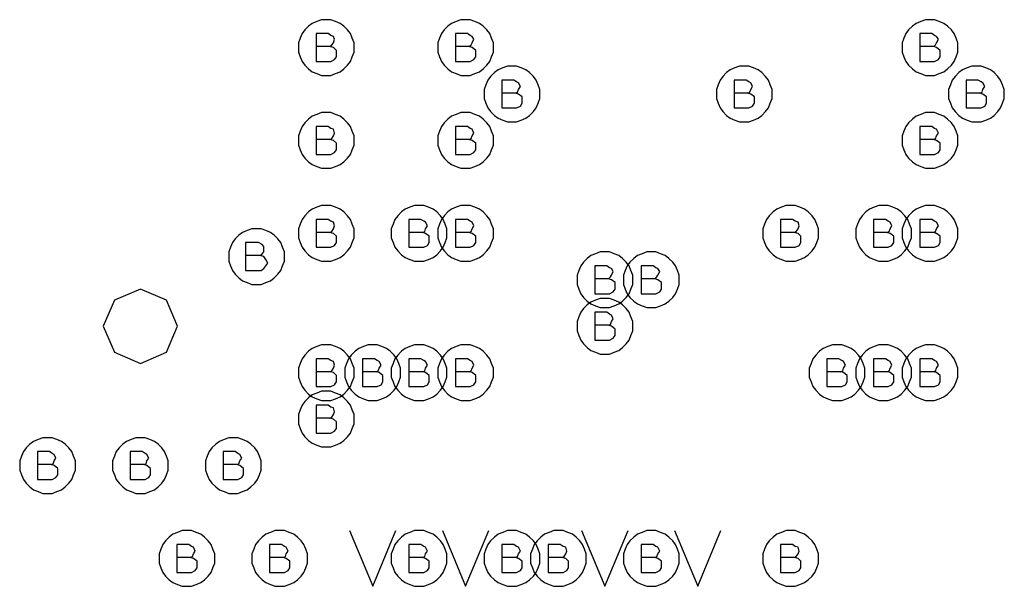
# Model space of a CAD drawing. Extents: x 28 to 61, y 25 to 46.
# Tile 10 of 49: x 34.3 to 35.3, y 31.4 to 32. Entities that reach past the tile are written whole.
import ezdxf

# ---------------------------------------------------------------- set-up
doc = ezdxf.new("R2010")
doc.units = 0
doc.layers.add('RVP8-TX_D_fab_art', color=2, linetype='CONTINUOUS')

msp = doc.modelspace()

# ---------------------------------------------------------------- linework, layer by layer
at = {"layer": 'RVP8-TX_D_fab_art'}
for points in [[(34.635, 31.96), (34.635, 31.965), (34.633, 31.97), (34.631, 31.975), (34.628, 31.979), (34.624, 31.983), (34.62, 31.986), (34.615, 31.988), (34.61, 31.99), (34.605, 31.99), (34.6, 31.99), (34.595, 31.988), (34.59, 31.986), (34.586, 31.983), (34.582, 31.979), (34.579, 31.975), (34.577, 31.97), (34.575, 31.965), (34.575, 31.96), (34.575, 31.955), (34.577, 31.95), (34.579, 31.945), (34.582, 31.941), (34.586, 31.937), (34.59, 31.934), (34.595, 31.932), (34.6, 31.93), (34.605, 31.93), (34.61, 31.93), (34.615, 31.932), (34.62, 31.934), (34.624, 31.937), (34.628, 31.941), (34.631, 31.945), (34.633, 31.95), (34.635, 31.955), (34.635, 31.96)], [(34.785, 31.96), (34.785, 31.965), (34.783, 31.97), (34.781, 31.975), (34.778, 31.979), (34.774, 31.983), (34.77, 31.986), (34.765, 31.988), (34.76, 31.99), (34.755, 31.99), (34.75, 31.99), (34.745, 31.988), (34.74, 31.986), (34.736, 31.983), (34.732, 31.979), (34.729, 31.975), (34.727, 31.97), (34.725, 31.965), (34.725, 31.96), (34.725, 31.955), (34.727, 31.95), (34.729, 31.945), (34.732, 31.941), (34.736, 31.937), (34.74, 31.934), (34.745, 31.932), (34.75, 31.93), (34.755, 31.93), (34.76, 31.93), (34.765, 31.932), (34.77, 31.934), (34.774, 31.937), (34.778, 31.941), (34.781, 31.945), (34.783, 31.95), (34.785, 31.955), (34.785, 31.96)], [(35.285, 31.96), (35.285, 31.965), (35.283, 31.97), (35.281, 31.975), (35.278, 31.979), (35.274, 31.983), (35.27, 31.986), (35.265, 31.988), (35.26, 31.99), (35.255, 31.99), (35.25, 31.99), (35.245, 31.988), (35.24, 31.986), (35.236, 31.983), (35.232, 31.979), (35.229, 31.975), (35.227, 31.97), (35.225, 31.965), (35.225, 31.96), (35.225, 31.955), (35.227, 31.95), (35.229, 31.945), (35.232, 31.941), (35.236, 31.937), (35.24, 31.934), (35.245, 31.932), (35.25, 31.93), (35.255, 31.93), (35.26, 31.93), (35.265, 31.932), (35.27, 31.934), (35.274, 31.937), (35.278, 31.941), (35.281, 31.945), (35.283, 31.95), (35.285, 31.955), (35.285, 31.96)], [(34.835, 31.91), (34.835, 31.915), (34.833, 31.92), (34.831, 31.925), (34.828, 31.929), (34.824, 31.933), (34.82, 31.936), (34.815, 31.938), (34.81, 31.94), (34.805, 31.94), (34.8, 31.94), (34.795, 31.938), (34.79, 31.936), (34.786, 31.933), (34.782, 31.929), (34.779, 31.925), (34.777, 31.92), (34.775, 31.915), (34.775, 31.91), (34.775, 31.905), (34.777, 31.9), (34.779, 31.895), (34.782, 31.891), (34.786, 31.887), (34.79, 31.884), (34.795, 31.882), (34.8, 31.88), (34.805, 31.88), (34.81, 31.88), (34.815, 31.882), (34.82, 31.884), (34.824, 31.887), (34.828, 31.891), (34.831, 31.895), (34.833, 31.9), (34.835, 31.905), (34.835, 31.91)], [(35.085, 31.91), (35.085, 31.915), (35.083, 31.92), (35.081, 31.925), (35.078, 31.929), (35.074, 31.933), (35.07, 31.936), (35.065, 31.938), (35.06, 31.94), (35.055, 31.94), (35.05, 31.94), (35.045, 31.938), (35.04, 31.936), (35.036, 31.933), (35.032, 31.929), (35.029, 31.925), (35.027, 31.92), (35.025, 31.915), (35.025, 31.91), (35.025, 31.905), (35.027, 31.9), (35.029, 31.895), (35.032, 31.891), (35.036, 31.887), (35.04, 31.884), (35.045, 31.882), (35.05, 31.88), (35.055, 31.88), (35.06, 31.88), (35.065, 31.882), (35.07, 31.884), (35.074, 31.887), (35.078, 31.891), (35.081, 31.895), (35.083, 31.9), (35.085, 31.905), (35.085, 31.91)], [(35.335, 31.91), (35.335, 31.915), (35.333, 31.92), (35.331, 31.925), (35.328, 31.929), (35.324, 31.933), (35.32, 31.936), (35.315, 31.938), (35.31, 31.94), (35.305, 31.94), (35.3, 31.94), (35.295, 31.938), (35.29, 31.936), (35.286, 31.933), (35.282, 31.929), (35.279, 31.925), (35.277, 31.92), (35.275, 31.915), (35.275, 31.91), (35.275, 31.905), (35.277, 31.9), (35.279, 31.895), (35.282, 31.891), (35.286, 31.887), (35.29, 31.884), (35.295, 31.882), (35.3, 31.88), (35.305, 31.88), (35.31, 31.88), (35.315, 31.882), (35.32, 31.884), (35.324, 31.887), (35.328, 31.891), (35.331, 31.895), (35.333, 31.9), (35.335, 31.905), (35.335, 31.91)], [(34.635, 31.86), (34.635, 31.865), (34.633, 31.87), (34.631, 31.875), (34.628, 31.879), (34.624, 31.883), (34.62, 31.886), (34.615, 31.888), (34.61, 31.89), (34.605, 31.89), (34.6, 31.89), (34.595, 31.888), (34.59, 31.886), (34.586, 31.883), (34.582, 31.879), (34.579, 31.875), (34.577, 31.87), (34.575, 31.865), (34.575, 31.86), (34.575, 31.855), (34.577, 31.85), (34.579, 31.845), (34.582, 31.841), (34.586, 31.837), (34.59, 31.834), (34.595, 31.832), (34.6, 31.83), (34.605, 31.83), (34.61, 31.83), (34.615, 31.832), (34.62, 31.834), (34.624, 31.837), (34.628, 31.841), (34.631, 31.845), (34.633, 31.85), (34.635, 31.855), (34.635, 31.86)], [(34.785, 31.86), (34.785, 31.865), (34.783, 31.87), (34.781, 31.875), (34.778, 31.879), (34.774, 31.883), (34.77, 31.886), (34.765, 31.888), (34.76, 31.89), (34.755, 31.89), (34.75, 31.89), (34.745, 31.888), (34.74, 31.886), (34.736, 31.883), (34.732, 31.879), (34.729, 31.875), (34.727, 31.87), (34.725, 31.865), (34.725, 31.86), (34.725, 31.855), (34.727, 31.85), (34.729, 31.845), (34.732, 31.841), (34.736, 31.837), (34.74, 31.834), (34.745, 31.832), (34.75, 31.83), (34.755, 31.83), (34.76, 31.83), (34.765, 31.832), (34.77, 31.834), (34.774, 31.837), (34.778, 31.841), (34.781, 31.845), (34.783, 31.85), (34.785, 31.855), (34.785, 31.86)], [(35.285, 31.86), (35.285, 31.865), (35.283, 31.87), (35.281, 31.875), (35.278, 31.879), (35.274, 31.883), (35.27, 31.886), (35.265, 31.888), (35.26, 31.89), (35.255, 31.89), (35.25, 31.89), (35.245, 31.888), (35.24, 31.886), (35.236, 31.883), (35.232, 31.879), (35.229, 31.875), (35.227, 31.87), (35.225, 31.865), (35.225, 31.86), (35.225, 31.855), (35.227, 31.85), (35.229, 31.845), (35.232, 31.841), (35.236, 31.837), (35.24, 31.834), (35.245, 31.832), (35.25, 31.83), (35.255, 31.83), (35.26, 31.83), (35.265, 31.832), (35.27, 31.834), (35.274, 31.837), (35.278, 31.841), (35.281, 31.845), (35.283, 31.85), (35.285, 31.855), (35.285, 31.86)], [(34.635, 31.76), (34.635, 31.765), (34.633, 31.77), (34.631, 31.775), (34.628, 31.779), (34.624, 31.783), (34.62, 31.786), (34.615, 31.788), (34.61, 31.79), (34.605, 31.79), (34.6, 31.79), (34.595, 31.788), (34.59, 31.786), (34.586, 31.783), (34.582, 31.779), (34.579, 31.775), (34.577, 31.77), (34.575, 31.765), (34.575, 31.76), (34.575, 31.755), (34.577, 31.75), (34.579, 31.745), (34.582, 31.741), (34.586, 31.737), (34.59, 31.734), (34.595, 31.732), (34.6, 31.73), (34.605, 31.73), (34.61, 31.73), (34.615, 31.732), (34.62, 31.734), (34.624, 31.737), (34.628, 31.741), (34.631, 31.745), (34.633, 31.75), (34.635, 31.755), (34.635, 31.76)], [(34.735, 31.76), (34.735, 31.765), (34.733, 31.77), (34.731, 31.775), (34.728, 31.779), (34.724, 31.783), (34.72, 31.786), (34.715, 31.788), (34.71, 31.79), (34.705, 31.79), (34.7, 31.79), (34.695, 31.788), (34.69, 31.786), (34.686, 31.783), (34.682, 31.779), (34.679, 31.775), (34.677, 31.77), (34.675, 31.765), (34.675, 31.76), (34.675, 31.755), (34.677, 31.75), (34.679, 31.745), (34.682, 31.741), (34.686, 31.737), (34.69, 31.734), (34.695, 31.732), (34.7, 31.73), (34.705, 31.73), (34.71, 31.73), (34.715, 31.732), (34.72, 31.734), (34.724, 31.737), (34.728, 31.741), (34.731, 31.745), (34.733, 31.75), (34.735, 31.755), (34.735, 31.76)], [(34.785, 31.76), (34.785, 31.765), (34.783, 31.77), (34.781, 31.775), (34.778, 31.779), (34.774, 31.783), (34.77, 31.786), (34.765, 31.788), (34.76, 31.79), (34.755, 31.79), (34.75, 31.79), (34.745, 31.788), (34.74, 31.786), (34.736, 31.783), (34.732, 31.779), (34.729, 31.775), (34.727, 31.77), (34.725, 31.765), (34.725, 31.76), (34.725, 31.755), (34.727, 31.75), (34.729, 31.745), (34.732, 31.741), (34.736, 31.737), (34.74, 31.734), (34.745, 31.732), (34.75, 31.73), (34.755, 31.73), (34.76, 31.73), (34.765, 31.732), (34.77, 31.734), (34.774, 31.737), (34.778, 31.741), (34.781, 31.745), (34.783, 31.75), (34.785, 31.755), (34.785, 31.76)], [(35.135, 31.76), (35.135, 31.765), (35.133, 31.77), (35.131, 31.775), (35.128, 31.779), (35.124, 31.783), (35.12, 31.786), (35.115, 31.788), (35.11, 31.79), (35.105, 31.79), (35.1, 31.79), (35.095, 31.788), (35.09, 31.786), (35.086, 31.783), (35.082, 31.779), (35.079, 31.775), (35.077, 31.77), (35.075, 31.765), (35.075, 31.76), (35.075, 31.755), (35.077, 31.75), (35.079, 31.745), (35.082, 31.741), (35.086, 31.737), (35.09, 31.734), (35.095, 31.732), (35.1, 31.73), (35.105, 31.73), (35.11, 31.73), (35.115, 31.732), (35.12, 31.734), (35.124, 31.737), (35.128, 31.741), (35.131, 31.745), (35.133, 31.75), (35.135, 31.755), (35.135, 31.76)], [(35.235, 31.76), (35.235, 31.765), (35.233, 31.77), (35.231, 31.775), (35.228, 31.779), (35.224, 31.783), (35.22, 31.786), (35.215, 31.788), (35.21, 31.79), (35.205, 31.79), (35.2, 31.79), (35.195, 31.788), (35.19, 31.786), (35.186, 31.783), (35.182, 31.779), (35.179, 31.775), (35.177, 31.77), (35.175, 31.765), (35.175, 31.76), (35.175, 31.755), (35.177, 31.75), (35.179, 31.745), (35.182, 31.741), (35.186, 31.737), (35.19, 31.734), (35.195, 31.732), (35.2, 31.73), (35.205, 31.73), (35.21, 31.73), (35.215, 31.732), (35.22, 31.734), (35.224, 31.737), (35.228, 31.741), (35.231, 31.745), (35.233, 31.75), (35.235, 31.755), (35.235, 31.76)], [(35.285, 31.76), (35.285, 31.765), (35.283, 31.77), (35.281, 31.775), (35.278, 31.779), (35.274, 31.783), (35.27, 31.786), (35.265, 31.788), (35.26, 31.79), (35.255, 31.79), (35.25, 31.79), (35.245, 31.788), (35.24, 31.786), (35.236, 31.783), (35.232, 31.779), (35.229, 31.775), (35.227, 31.77), (35.225, 31.765), (35.225, 31.76), (35.225, 31.755), (35.227, 31.75), (35.229, 31.745), (35.232, 31.741), (35.236, 31.737), (35.24, 31.734), (35.245, 31.732), (35.25, 31.73), (35.255, 31.73), (35.26, 31.73), (35.265, 31.732), (35.27, 31.734), (35.274, 31.737), (35.278, 31.741), (35.281, 31.745), (35.283, 31.75), (35.285, 31.755), (35.285, 31.76)], [(34.56, 31.735), (34.56, 31.74), (34.558, 31.745), (34.556, 31.75), (34.553, 31.754), (34.549, 31.758), (34.545, 31.761), (34.54, 31.763), (34.535, 31.765), (34.53, 31.765), (34.525, 31.765), (34.52, 31.763), (34.515, 31.761), (34.511, 31.758), (34.507, 31.754), (34.504, 31.75), (34.502, 31.745), (34.5, 31.74), (34.5, 31.735), (34.5, 31.73), (34.502, 31.725), (34.504, 31.72), (34.507, 31.716), (34.511, 31.712), (34.515, 31.709), (34.52, 31.707), (34.525, 31.705), (34.53, 31.705), (34.535, 31.705), (34.54, 31.707), (34.545, 31.709), (34.549, 31.712), (34.553, 31.716), (34.556, 31.72), (34.558, 31.725), (34.56, 31.73), (34.56, 31.735)], [(34.935, 31.71), (34.935, 31.715), (34.933, 31.72), (34.931, 31.725), (34.928, 31.729), (34.924, 31.733), (34.92, 31.736), (34.915, 31.738), (34.91, 31.74), (34.905, 31.74), (34.9, 31.74), (34.895, 31.738), (34.89, 31.736), (34.886, 31.733), (34.882, 31.729), (34.879, 31.725), (34.877, 31.72), (34.875, 31.715), (34.875, 31.71), (34.875, 31.705), (34.877, 31.7), (34.879, 31.695), (34.882, 31.691), (34.886, 31.687), (34.89, 31.684), (34.895, 31.682), (34.9, 31.68), (34.905, 31.68), (34.91, 31.68), (34.915, 31.682), (34.92, 31.684), (34.924, 31.687), (34.928, 31.691), (34.931, 31.695), (34.933, 31.7), (34.935, 31.705), (34.935, 31.71)], [(34.985, 31.71), (34.985, 31.715), (34.983, 31.72), (34.981, 31.725), (34.978, 31.729), (34.974, 31.733), (34.97, 31.736), (34.965, 31.738), (34.96, 31.74), (34.955, 31.74), (34.95, 31.74), (34.945, 31.738), (34.94, 31.736), (34.936, 31.733), (34.932, 31.729), (34.929, 31.725), (34.927, 31.72), (34.925, 31.715), (34.925, 31.71), (34.925, 31.705), (34.927, 31.7), (34.929, 31.695), (34.932, 31.691), (34.936, 31.687), (34.94, 31.684), (34.945, 31.682), (34.95, 31.68), (34.955, 31.68), (34.96, 31.68), (34.965, 31.682), (34.97, 31.684), (34.974, 31.687), (34.978, 31.691), (34.981, 31.695), (34.983, 31.7), (34.985, 31.705), (34.985, 31.71)], [(34.445, 31.66), (34.433, 31.688), (34.405, 31.7), (34.377, 31.688), (34.365, 31.66), (34.377, 31.632), (34.405, 31.62), (34.433, 31.632), (34.445, 31.66)], [(34.935, 31.66), (34.935, 31.665), (34.933, 31.67), (34.931, 31.675), (34.928, 31.679), (34.924, 31.683), (34.92, 31.686), (34.915, 31.688), (34.91, 31.69), (34.905, 31.69), (34.9, 31.69), (34.895, 31.688), (34.89, 31.686), (34.886, 31.683), (34.882, 31.679), (34.879, 31.675), (34.877, 31.67), (34.875, 31.665), (34.875, 31.66), (34.875, 31.655), (34.877, 31.65), (34.879, 31.645), (34.882, 31.641), (34.886, 31.637), (34.89, 31.634), (34.895, 31.632), (34.9, 31.63), (34.905, 31.63), (34.91, 31.63), (34.915, 31.632), (34.92, 31.634), (34.924, 31.637), (34.928, 31.641), (34.931, 31.645), (34.933, 31.65), (34.935, 31.655), (34.935, 31.66)], [(34.635, 31.61), (34.635, 31.615), (34.633, 31.62), (34.631, 31.625), (34.628, 31.629), (34.624, 31.633), (34.62, 31.636), (34.615, 31.638), (34.61, 31.64), (34.605, 31.64), (34.6, 31.64), (34.595, 31.638), (34.59, 31.636), (34.586, 31.633), (34.582, 31.629), (34.579, 31.625), (34.577, 31.62), (34.575, 31.615), (34.575, 31.61), (34.575, 31.605), (34.577, 31.6), (34.579, 31.595), (34.582, 31.591), (34.586, 31.587), (34.59, 31.584), (34.595, 31.582), (34.6, 31.58), (34.605, 31.58), (34.61, 31.58), (34.615, 31.582), (34.62, 31.584), (34.624, 31.587), (34.628, 31.591), (34.631, 31.595), (34.633, 31.6), (34.635, 31.605), (34.635, 31.61)], [(34.685, 31.61), (34.685, 31.615), (34.683, 31.62), (34.681, 31.625), (34.678, 31.629), (34.674, 31.633), (34.67, 31.636), (34.665, 31.638), (34.66, 31.64), (34.655, 31.64), (34.65, 31.64), (34.645, 31.638), (34.64, 31.636), (34.636, 31.633), (34.632, 31.629), (34.629, 31.625), (34.627, 31.62), (34.625, 31.615), (34.625, 31.61), (34.625, 31.605), (34.627, 31.6), (34.629, 31.595), (34.632, 31.591), (34.636, 31.587), (34.64, 31.584), (34.645, 31.582), (34.65, 31.58), (34.655, 31.58), (34.66, 31.58), (34.665, 31.582), (34.67, 31.584), (34.674, 31.587), (34.678, 31.591), (34.681, 31.595), (34.683, 31.6), (34.685, 31.605), (34.685, 31.61)], [(34.735, 31.61), (34.735, 31.615), (34.733, 31.62), (34.731, 31.625), (34.728, 31.629), (34.724, 31.633), (34.72, 31.636), (34.715, 31.638), (34.71, 31.64), (34.705, 31.64), (34.7, 31.64), (34.695, 31.638), (34.69, 31.636), (34.686, 31.633), (34.682, 31.629), (34.679, 31.625), (34.677, 31.62), (34.675, 31.615), (34.675, 31.61), (34.675, 31.605), (34.677, 31.6), (34.679, 31.595), (34.682, 31.591), (34.686, 31.587), (34.69, 31.584), (34.695, 31.582), (34.7, 31.58), (34.705, 31.58), (34.71, 31.58), (34.715, 31.582), (34.72, 31.584), (34.724, 31.587), (34.728, 31.591), (34.731, 31.595), (34.733, 31.6), (34.735, 31.605), (34.735, 31.61)], [(34.785, 31.61), (34.785, 31.615), (34.783, 31.62), (34.781, 31.625), (34.778, 31.629), (34.774, 31.633), (34.77, 31.636), (34.765, 31.638), (34.76, 31.64), (34.755, 31.64), (34.75, 31.64), (34.745, 31.638), (34.74, 31.636), (34.736, 31.633), (34.732, 31.629), (34.729, 31.625), (34.727, 31.62), (34.725, 31.615), (34.725, 31.61), (34.725, 31.605), (34.727, 31.6), (34.729, 31.595), (34.732, 31.591), (34.736, 31.587), (34.74, 31.584), (34.745, 31.582), (34.75, 31.58), (34.755, 31.58), (34.76, 31.58), (34.765, 31.582), (34.77, 31.584), (34.774, 31.587), (34.778, 31.591), (34.781, 31.595), (34.783, 31.6), (34.785, 31.605), (34.785, 31.61)], [(35.185, 31.61), (35.185, 31.615), (35.183, 31.62), (35.181, 31.625), (35.178, 31.629), (35.174, 31.633), (35.17, 31.636), (35.165, 31.638), (35.16, 31.64), (35.155, 31.64), (35.15, 31.64), (35.145, 31.638), (35.14, 31.636), (35.136, 31.633), (35.132, 31.629), (35.129, 31.625), (35.127, 31.62), (35.125, 31.615), (35.125, 31.61), (35.125, 31.605), (35.127, 31.6), (35.129, 31.595), (35.132, 31.591), (35.136, 31.587), (35.14, 31.584), (35.145, 31.582), (35.15, 31.58), (35.155, 31.58), (35.16, 31.58), (35.165, 31.582), (35.17, 31.584), (35.174, 31.587), (35.178, 31.591), (35.181, 31.595), (35.183, 31.6), (35.185, 31.605), (35.185, 31.61)], [(35.235, 31.61), (35.235, 31.615), (35.233, 31.62), (35.231, 31.625), (35.228, 31.629), (35.224, 31.633), (35.22, 31.636), (35.215, 31.638), (35.21, 31.64), (35.205, 31.64), (35.2, 31.64), (35.195, 31.638), (35.19, 31.636), (35.186, 31.633), (35.182, 31.629), (35.179, 31.625), (35.177, 31.62), (35.175, 31.615), (35.175, 31.61), (35.175, 31.605), (35.177, 31.6), (35.179, 31.595), (35.182, 31.591), (35.186, 31.587), (35.19, 31.584), (35.195, 31.582), (35.2, 31.58), (35.205, 31.58), (35.21, 31.58), (35.215, 31.582), (35.22, 31.584), (35.224, 31.587), (35.228, 31.591), (35.231, 31.595), (35.233, 31.6), (35.235, 31.605), (35.235, 31.61)], [(35.285, 31.61), (35.285, 31.615), (35.283, 31.62), (35.281, 31.625), (35.278, 31.629), (35.274, 31.633), (35.27, 31.636), (35.265, 31.638), (35.26, 31.64), (35.255, 31.64), (35.25, 31.64), (35.245, 31.638), (35.24, 31.636), (35.236, 31.633), (35.232, 31.629), (35.229, 31.625), (35.227, 31.62), (35.225, 31.615), (35.225, 31.61), (35.225, 31.605), (35.227, 31.6), (35.229, 31.595), (35.232, 31.591), (35.236, 31.587), (35.24, 31.584), (35.245, 31.582), (35.25, 31.58), (35.255, 31.58), (35.26, 31.58), (35.265, 31.582), (35.27, 31.584), (35.274, 31.587), (35.278, 31.591), (35.281, 31.595), (35.283, 31.6), (35.285, 31.605), (35.285, 31.61)], [(34.635, 31.56), (34.635, 31.565), (34.633, 31.57), (34.631, 31.575), (34.628, 31.579), (34.624, 31.583), (34.62, 31.586), (34.615, 31.588), (34.61, 31.59), (34.605, 31.59), (34.6, 31.59), (34.595, 31.588), (34.59, 31.586), (34.586, 31.583), (34.582, 31.579), (34.579, 31.575), (34.577, 31.57), (34.575, 31.565), (34.575, 31.56), (34.575, 31.555), (34.577, 31.55), (34.579, 31.545), (34.582, 31.541), (34.586, 31.537), (34.59, 31.534), (34.595, 31.532), (34.6, 31.53), (34.605, 31.53), (34.61, 31.53), (34.615, 31.532), (34.62, 31.534), (34.624, 31.537), (34.628, 31.541), (34.631, 31.545), (34.633, 31.55), (34.635, 31.555), (34.635, 31.56)], [(34.335, 31.51), (34.335, 31.515), (34.333, 31.52), (34.331, 31.525), (34.328, 31.529), (34.324, 31.533), (34.32, 31.536), (34.315, 31.538), (34.31, 31.54), (34.305, 31.54), (34.3, 31.54), (34.295, 31.538), (34.29, 31.536), (34.286, 31.533), (34.282, 31.529), (34.279, 31.525), (34.277, 31.52), (34.275, 31.515), (34.275, 31.51), (34.275, 31.505), (34.277, 31.5), (34.279, 31.495), (34.282, 31.491), (34.286, 31.487), (34.29, 31.484), (34.295, 31.482), (34.3, 31.48), (34.305, 31.48), (34.31, 31.48), (34.315, 31.482), (34.32, 31.484), (34.324, 31.487), (34.328, 31.491), (34.331, 31.495), (34.333, 31.5), (34.335, 31.505), (34.335, 31.51)], [(34.435, 31.51), (34.435, 31.515), (34.433, 31.52), (34.431, 31.525), (34.428, 31.529), (34.424, 31.533), (34.42, 31.536), (34.415, 31.538), (34.41, 31.54), (34.405, 31.54), (34.4, 31.54), (34.395, 31.538), (34.39, 31.536), (34.386, 31.533), (34.382, 31.529), (34.379, 31.525), (34.377, 31.52), (34.375, 31.515), (34.375, 31.51), (34.375, 31.505), (34.377, 31.5), (34.379, 31.495), (34.382, 31.491), (34.386, 31.487), (34.39, 31.484), (34.395, 31.482), (34.4, 31.48), (34.405, 31.48), (34.41, 31.48), (34.415, 31.482), (34.42, 31.484), (34.424, 31.487), (34.428, 31.491), (34.431, 31.495), (34.433, 31.5), (34.435, 31.505), (34.435, 31.51)], [(34.535, 31.51), (34.535, 31.515), (34.533, 31.52), (34.531, 31.525), (34.528, 31.529), (34.524, 31.533), (34.52, 31.536), (34.515, 31.538), (34.51, 31.54), (34.505, 31.54), (34.5, 31.54), (34.495, 31.538), (34.49, 31.536), (34.486, 31.533), (34.482, 31.529), (34.479, 31.525), (34.477, 31.52), (34.475, 31.515), (34.475, 31.51), (34.475, 31.505), (34.477, 31.5), (34.479, 31.495), (34.482, 31.491), (34.486, 31.487), (34.49, 31.484), (34.495, 31.482), (34.5, 31.48), (34.505, 31.48), (34.51, 31.48), (34.515, 31.482), (34.52, 31.484), (34.524, 31.487), (34.528, 31.491), (34.531, 31.495), (34.533, 31.5), (34.535, 31.505), (34.535, 31.51)], [(34.485, 31.41), (34.485, 31.415), (34.483, 31.42), (34.481, 31.425), (34.478, 31.429), (34.474, 31.433), (34.47, 31.436), (34.465, 31.438), (34.46, 31.44), (34.455, 31.44), (34.45, 31.44), (34.445, 31.438), (34.44, 31.436), (34.436, 31.433), (34.432, 31.429), (34.429, 31.425), (34.427, 31.42), (34.425, 31.415), (34.425, 31.41), (34.425, 31.405), (34.427, 31.4), (34.429, 31.395), (34.432, 31.391), (34.436, 31.387), (34.44, 31.384), (34.445, 31.382), (34.45, 31.38), (34.455, 31.38), (34.46, 31.38), (34.465, 31.382), (34.47, 31.384), (34.474, 31.387), (34.478, 31.391), (34.481, 31.395), (34.483, 31.4), (34.485, 31.405), (34.485, 31.41)], [(34.585, 31.41), (34.585, 31.415), (34.583, 31.42), (34.581, 31.425), (34.578, 31.429), (34.574, 31.433), (34.57, 31.436), (34.565, 31.438), (34.56, 31.44), (34.555, 31.44), (34.55, 31.44), (34.545, 31.438), (34.54, 31.436), (34.536, 31.433), (34.532, 31.429), (34.529, 31.425), (34.527, 31.42), (34.525, 31.415), (34.525, 31.41), (34.525, 31.405), (34.527, 31.4), (34.529, 31.395), (34.532, 31.391), (34.536, 31.387), (34.54, 31.384), (34.545, 31.382), (34.55, 31.38), (34.555, 31.38), (34.56, 31.38), (34.565, 31.382), (34.57, 31.384), (34.574, 31.387), (34.578, 31.391), (34.581, 31.395), (34.583, 31.4), (34.585, 31.405), (34.585, 31.41)], [(34.735, 31.41), (34.735, 31.415), (34.733, 31.42), (34.731, 31.425), (34.728, 31.429), (34.724, 31.433), (34.72, 31.436), (34.715, 31.438), (34.71, 31.44), (34.705, 31.44), (34.7, 31.44), (34.695, 31.438), (34.69, 31.436), (34.686, 31.433), (34.682, 31.429), (34.679, 31.425), (34.677, 31.42), (34.675, 31.415), (34.675, 31.41), (34.675, 31.405), (34.677, 31.4), (34.679, 31.395), (34.682, 31.391), (34.686, 31.387), (34.69, 31.384), (34.695, 31.382), (34.7, 31.38), (34.705, 31.38), (34.71, 31.38), (34.715, 31.382), (34.72, 31.384), (34.724, 31.387), (34.728, 31.391), (34.731, 31.395), (34.733, 31.4), (34.735, 31.405), (34.735, 31.41)], [(34.835, 31.41), (34.835, 31.415), (34.833, 31.42), (34.831, 31.425), (34.828, 31.429), (34.824, 31.433), (34.82, 31.436), (34.815, 31.438), (34.81, 31.44), (34.805, 31.44), (34.8, 31.44), (34.795, 31.438), (34.79, 31.436), (34.786, 31.433), (34.782, 31.429), (34.779, 31.425), (34.777, 31.42), (34.775, 31.415), (34.775, 31.41), (34.775, 31.405), (34.777, 31.4), (34.779, 31.395), (34.782, 31.391), (34.786, 31.387), (34.79, 31.384), (34.795, 31.382), (34.8, 31.38), (34.805, 31.38), (34.81, 31.38), (34.815, 31.382), (34.82, 31.384), (34.824, 31.387), (34.828, 31.391), (34.831, 31.395), (34.833, 31.4), (34.835, 31.405), (34.835, 31.41)], [(34.885, 31.41), (34.885, 31.415), (34.883, 31.42), (34.881, 31.425), (34.878, 31.429), (34.874, 31.433), (34.87, 31.436), (34.865, 31.438), (34.86, 31.44), (34.855, 31.44), (34.85, 31.44), (34.845, 31.438), (34.84, 31.436), (34.836, 31.433), (34.832, 31.429), (34.829, 31.425), (34.827, 31.42), (34.825, 31.415), (34.825, 31.41), (34.825, 31.405), (34.827, 31.4), (34.829, 31.395), (34.832, 31.391), (34.836, 31.387), (34.84, 31.384), (34.845, 31.382), (34.85, 31.38), (34.855, 31.38), (34.86, 31.38), (34.865, 31.382), (34.87, 31.384), (34.874, 31.387), (34.878, 31.391), (34.881, 31.395), (34.883, 31.4), (34.885, 31.405), (34.885, 31.41)], [(34.985, 31.41), (34.985, 31.415), (34.983, 31.42), (34.981, 31.425), (34.978, 31.429), (34.974, 31.433), (34.97, 31.436), (34.965, 31.438), (34.96, 31.44), (34.955, 31.44), (34.95, 31.44), (34.945, 31.438), (34.94, 31.436), (34.936, 31.433), (34.932, 31.429), (34.929, 31.425), (34.927, 31.42), (34.925, 31.415), (34.925, 31.41), (34.925, 31.405), (34.927, 31.4), (34.929, 31.395), (34.932, 31.391), (34.936, 31.387), (34.94, 31.384), (34.945, 31.382), (34.95, 31.38), (34.955, 31.38), (34.96, 31.38), (34.965, 31.382), (34.97, 31.384), (34.974, 31.387), (34.978, 31.391), (34.981, 31.395), (34.983, 31.4), (34.985, 31.405), (34.985, 31.41)], [(35.135, 31.41), (35.135, 31.415), (35.133, 31.42), (35.131, 31.425), (35.128, 31.429), (35.124, 31.433), (35.12, 31.436), (35.115, 31.438), (35.11, 31.44), (35.105, 31.44), (35.1, 31.44), (35.095, 31.438), (35.09, 31.436), (35.086, 31.433), (35.082, 31.429), (35.079, 31.425), (35.077, 31.42), (35.075, 31.415), (35.075, 31.41), (35.075, 31.405), (35.077, 31.4), (35.079, 31.395), (35.082, 31.391), (35.086, 31.387), (35.09, 31.384), (35.095, 31.382), (35.1, 31.38), (35.105, 31.38), (35.11, 31.38), (35.115, 31.382), (35.12, 31.384), (35.124, 31.387), (35.128, 31.391), (35.131, 31.395), (35.133, 31.4), (35.135, 31.405), (35.135, 31.41)]]:
    msp.add_lwpolyline(points, close=True, dxfattribs=at)
for points in [[(34.609, 31.961), (34.611, 31.963), (34.613, 31.965), (34.614, 31.969), (34.613, 31.972), (34.61, 31.973), (34.607, 31.975), (34.594, 31.975), (34.594, 31.945), (34.61, 31.945), (34.614, 31.947), (34.616, 31.95), (34.616, 31.954), (34.616, 31.957), (34.613, 31.96), (34.609, 31.961), (34.594, 31.961)], [(34.759, 31.961), (34.761, 31.963), (34.762, 31.965), (34.764, 31.969), (34.762, 31.972), (34.76, 31.973), (34.757, 31.975), (34.744, 31.975), (34.744, 31.945), (34.76, 31.945), (34.764, 31.947), (34.766, 31.95), (34.766, 31.954), (34.766, 31.957), (34.762, 31.96), (34.759, 31.961), (34.744, 31.961)], [(35.259, 31.961), (35.261, 31.963), (35.262, 31.965), (35.264, 31.969), (35.262, 31.972), (35.26, 31.973), (35.257, 31.975), (35.244, 31.975), (35.244, 31.945), (35.26, 31.945), (35.264, 31.947), (35.266, 31.95), (35.266, 31.954), (35.266, 31.957), (35.262, 31.96), (35.259, 31.961), (35.244, 31.961)], [(34.809, 31.911), (34.811, 31.912), (34.812, 31.915), (34.814, 31.918), (34.812, 31.922), (34.81, 31.923), (34.807, 31.925), (34.794, 31.925), (34.794, 31.895), (34.81, 31.895), (34.814, 31.897), (34.816, 31.9), (34.816, 31.904), (34.816, 31.907), (34.812, 31.91), (34.809, 31.911), (34.794, 31.911)], [(35.059, 31.911), (35.061, 31.912), (35.062, 31.915), (35.064, 31.918), (35.062, 31.922), (35.06, 31.923), (35.057, 31.925), (35.044, 31.925), (35.044, 31.895), (35.06, 31.895), (35.064, 31.897), (35.066, 31.9), (35.066, 31.904), (35.066, 31.907), (35.062, 31.91), (35.059, 31.911), (35.044, 31.911)], [(35.309, 31.911), (35.311, 31.912), (35.312, 31.915), (35.314, 31.918), (35.312, 31.922), (35.31, 31.923), (35.307, 31.925), (35.294, 31.925), (35.294, 31.895), (35.31, 31.895), (35.314, 31.897), (35.316, 31.9), (35.316, 31.904), (35.316, 31.907), (35.312, 31.91), (35.309, 31.911), (35.294, 31.911)], [(34.609, 31.861), (34.611, 31.862), (34.613, 31.865), (34.614, 31.868), (34.613, 31.872), (34.61, 31.873), (34.607, 31.875), (34.594, 31.875), (34.594, 31.845), (34.61, 31.845), (34.614, 31.847), (34.616, 31.85), (34.616, 31.854), (34.616, 31.857), (34.613, 31.86), (34.609, 31.861), (34.594, 31.861)], [(34.759, 31.861), (34.761, 31.862), (34.762, 31.865), (34.764, 31.868), (34.762, 31.872), (34.76, 31.873), (34.757, 31.875), (34.744, 31.875), (34.744, 31.845), (34.76, 31.845), (34.764, 31.847), (34.766, 31.85), (34.766, 31.854), (34.766, 31.857), (34.762, 31.86), (34.759, 31.861), (34.744, 31.861)], [(35.259, 31.861), (35.261, 31.862), (35.262, 31.865), (35.264, 31.868), (35.262, 31.872), (35.26, 31.873), (35.257, 31.875), (35.244, 31.875), (35.244, 31.845), (35.26, 31.845), (35.264, 31.847), (35.266, 31.85), (35.266, 31.854), (35.266, 31.857), (35.262, 31.86), (35.259, 31.861), (35.244, 31.861)], [(34.609, 31.761), (34.611, 31.762), (34.613, 31.765), (34.614, 31.768), (34.613, 31.772), (34.61, 31.773), (34.607, 31.775), (34.594, 31.775), (34.594, 31.745), (34.61, 31.745), (34.614, 31.747), (34.616, 31.75), (34.616, 31.754), (34.616, 31.757), (34.613, 31.76), (34.609, 31.761), (34.594, 31.761)], [(34.709, 31.761), (34.711, 31.762), (34.712, 31.765), (34.714, 31.768), (34.712, 31.772), (34.71, 31.773), (34.707, 31.775), (34.694, 31.775), (34.694, 31.745), (34.71, 31.745), (34.714, 31.747), (34.716, 31.75), (34.716, 31.754), (34.716, 31.757), (34.712, 31.76), (34.709, 31.761), (34.694, 31.761)], [(34.759, 31.761), (34.761, 31.762), (34.762, 31.765), (34.764, 31.768), (34.762, 31.772), (34.76, 31.773), (34.757, 31.775), (34.744, 31.775), (34.744, 31.745), (34.76, 31.745), (34.764, 31.747), (34.766, 31.75), (34.766, 31.754), (34.766, 31.757), (34.762, 31.76), (34.759, 31.761), (34.744, 31.761)], [(35.109, 31.761), (35.111, 31.762), (35.113, 31.765), (35.114, 31.768), (35.113, 31.772), (35.11, 31.773), (35.107, 31.775), (35.094, 31.775), (35.094, 31.745), (35.11, 31.745), (35.114, 31.747), (35.116, 31.75), (35.116, 31.754), (35.116, 31.757), (35.113, 31.76), (35.109, 31.761), (35.094, 31.761)], [(35.209, 31.761), (35.211, 31.762), (35.212, 31.765), (35.214, 31.768), (35.212, 31.772), (35.21, 31.773), (35.207, 31.775), (35.194, 31.775), (35.194, 31.745), (35.21, 31.745), (35.214, 31.747), (35.216, 31.75), (35.216, 31.754), (35.216, 31.757), (35.212, 31.76), (35.209, 31.761), (35.194, 31.761)], [(35.259, 31.761), (35.261, 31.762), (35.262, 31.765), (35.264, 31.768), (35.262, 31.772), (35.26, 31.773), (35.257, 31.775), (35.244, 31.775), (35.244, 31.745), (35.26, 31.745), (35.264, 31.747), (35.266, 31.75), (35.266, 31.754), (35.266, 31.757), (35.262, 31.76), (35.259, 31.761), (35.244, 31.761)], [(34.534, 31.736), (34.536, 31.738), (34.538, 31.74), (34.538, 31.744), (34.538, 31.746), (34.536, 31.748), (34.532, 31.75), (34.518, 31.75), (34.518, 31.72), (34.535, 31.72), (34.538, 31.722), (34.54, 31.725), (34.542, 31.728), (34.54, 31.732), (34.538, 31.735), (34.534, 31.736), (34.518, 31.736)], [(34.909, 31.711), (34.911, 31.713), (34.912, 31.715), (34.914, 31.719), (34.912, 31.722), (34.91, 31.723), (34.907, 31.725), (34.894, 31.725), (34.894, 31.695), (34.91, 31.695), (34.914, 31.697), (34.916, 31.7), (34.916, 31.704), (34.916, 31.707), (34.912, 31.71), (34.909, 31.711), (34.894, 31.711)], [(34.959, 31.711), (34.961, 31.713), (34.962, 31.715), (34.964, 31.719), (34.962, 31.722), (34.96, 31.723), (34.957, 31.725), (34.944, 31.725), (34.944, 31.695), (34.96, 31.695), (34.964, 31.697), (34.966, 31.7), (34.966, 31.704), (34.966, 31.707), (34.962, 31.71), (34.959, 31.711), (34.944, 31.711)], [(34.909, 31.661), (34.911, 31.662), (34.912, 31.665), (34.914, 31.668), (34.912, 31.672), (34.91, 31.673), (34.907, 31.675), (34.894, 31.675), (34.894, 31.645), (34.91, 31.645), (34.914, 31.647), (34.916, 31.65), (34.916, 31.654), (34.916, 31.657), (34.912, 31.66), (34.909, 31.661), (34.894, 31.661)], [(34.609, 31.611), (34.611, 31.612), (34.613, 31.615), (34.614, 31.618), (34.613, 31.622), (34.61, 31.623), (34.607, 31.625), (34.594, 31.625), (34.594, 31.595), (34.61, 31.595), (34.614, 31.597), (34.616, 31.6), (34.616, 31.604), (34.616, 31.607), (34.613, 31.61), (34.609, 31.611), (34.594, 31.611)], [(34.659, 31.611), (34.661, 31.612), (34.662, 31.615), (34.664, 31.618), (34.662, 31.622), (34.66, 31.623), (34.657, 31.625), (34.644, 31.625), (34.644, 31.595), (34.66, 31.595), (34.664, 31.597), (34.666, 31.6), (34.666, 31.604), (34.666, 31.607), (34.662, 31.61), (34.659, 31.611), (34.644, 31.611)], [(34.709, 31.611), (34.711, 31.612), (34.712, 31.615), (34.714, 31.618), (34.712, 31.622), (34.71, 31.623), (34.707, 31.625), (34.694, 31.625), (34.694, 31.595), (34.71, 31.595), (34.714, 31.597), (34.716, 31.6), (34.716, 31.604), (34.716, 31.607), (34.712, 31.61), (34.709, 31.611), (34.694, 31.611)], [(34.759, 31.611), (34.761, 31.612), (34.762, 31.615), (34.764, 31.618), (34.762, 31.622), (34.76, 31.623), (34.757, 31.625), (34.744, 31.625), (34.744, 31.595), (34.76, 31.595), (34.764, 31.597), (34.766, 31.6), (34.766, 31.604), (34.766, 31.607), (34.762, 31.61), (34.759, 31.611), (34.744, 31.611)], [(35.159, 31.611), (35.161, 31.612), (35.162, 31.615), (35.164, 31.618), (35.162, 31.622), (35.16, 31.623), (35.157, 31.625), (35.144, 31.625), (35.144, 31.595), (35.16, 31.595), (35.164, 31.597), (35.166, 31.6), (35.166, 31.604), (35.166, 31.607), (35.162, 31.61), (35.159, 31.611), (35.144, 31.611)], [(35.209, 31.611), (35.211, 31.612), (35.212, 31.615), (35.214, 31.618), (35.212, 31.622), (35.21, 31.623), (35.207, 31.625), (35.194, 31.625), (35.194, 31.595), (35.21, 31.595), (35.214, 31.597), (35.216, 31.6), (35.216, 31.604), (35.216, 31.607), (35.212, 31.61), (35.209, 31.611), (35.194, 31.611)], [(35.259, 31.611), (35.261, 31.612), (35.262, 31.615), (35.264, 31.618), (35.262, 31.622), (35.26, 31.623), (35.257, 31.625), (35.244, 31.625), (35.244, 31.595), (35.26, 31.595), (35.264, 31.597), (35.266, 31.6), (35.266, 31.604), (35.266, 31.607), (35.262, 31.61), (35.259, 31.611), (35.244, 31.611)], [(34.609, 31.561), (34.611, 31.562), (34.613, 31.565), (34.614, 31.568), (34.613, 31.572), (34.61, 31.573), (34.607, 31.575), (34.594, 31.575), (34.594, 31.545), (34.61, 31.545), (34.614, 31.547), (34.616, 31.55), (34.616, 31.554), (34.616, 31.557), (34.613, 31.56), (34.609, 31.561), (34.594, 31.561)], [(34.309, 31.511), (34.311, 31.512), (34.312, 31.515), (34.314, 31.518), (34.312, 31.522), (34.31, 31.523), (34.307, 31.525), (34.294, 31.525), (34.294, 31.495), (34.31, 31.495), (34.314, 31.497), (34.316, 31.5), (34.316, 31.504), (34.316, 31.507), (34.312, 31.51), (34.309, 31.511), (34.294, 31.511)], [(34.409, 31.511), (34.411, 31.512), (34.412, 31.515), (34.414, 31.518), (34.412, 31.522), (34.41, 31.523), (34.407, 31.525), (34.394, 31.525), (34.394, 31.495), (34.41, 31.495), (34.414, 31.497), (34.416, 31.5), (34.416, 31.504), (34.416, 31.507), (34.412, 31.51), (34.409, 31.511), (34.394, 31.511)], [(34.509, 31.511), (34.511, 31.512), (34.512, 31.515), (34.514, 31.518), (34.512, 31.522), (34.51, 31.523), (34.507, 31.525), (34.494, 31.525), (34.494, 31.495), (34.51, 31.495), (34.514, 31.497), (34.516, 31.5), (34.516, 31.504), (34.516, 31.507), (34.512, 31.51), (34.509, 31.511), (34.494, 31.511)], [(34.63, 31.44), (34.655, 31.38), (34.68, 31.44)], [(34.73, 31.44), (34.755, 31.38), (34.78, 31.44)], [(34.88, 31.44), (34.905, 31.38), (34.93, 31.44)], [(34.98, 31.44), (35.005, 31.38), (35.03, 31.44)], [(34.459, 31.411), (34.461, 31.412), (34.462, 31.415), (34.464, 31.418), (34.462, 31.422), (34.46, 31.423), (34.457, 31.425), (34.444, 31.425), (34.444, 31.395), (34.46, 31.395), (34.464, 31.397), (34.466, 31.4), (34.466, 31.404), (34.466, 31.407), (34.462, 31.41), (34.459, 31.411), (34.444, 31.411)], [(34.559, 31.411), (34.561, 31.412), (34.562, 31.415), (34.564, 31.418), (34.562, 31.422), (34.56, 31.423), (34.557, 31.425), (34.544, 31.425), (34.544, 31.395), (34.56, 31.395), (34.564, 31.397), (34.566, 31.4), (34.566, 31.404), (34.566, 31.407), (34.562, 31.41), (34.559, 31.411), (34.544, 31.411)], [(34.709, 31.411), (34.711, 31.412), (34.712, 31.415), (34.714, 31.418), (34.712, 31.422), (34.71, 31.423), (34.707, 31.425), (34.694, 31.425), (34.694, 31.395), (34.71, 31.395), (34.714, 31.397), (34.716, 31.4), (34.716, 31.404), (34.716, 31.407), (34.712, 31.41), (34.709, 31.411), (34.694, 31.411)], [(34.809, 31.411), (34.811, 31.412), (34.812, 31.415), (34.814, 31.418), (34.812, 31.422), (34.81, 31.423), (34.807, 31.425), (34.794, 31.425), (34.794, 31.395), (34.81, 31.395), (34.814, 31.397), (34.816, 31.4), (34.816, 31.404), (34.816, 31.407), (34.812, 31.41), (34.809, 31.411), (34.794, 31.411)], [(34.859, 31.411), (34.861, 31.412), (34.863, 31.415), (34.864, 31.418), (34.863, 31.422), (34.86, 31.423), (34.857, 31.425), (34.844, 31.425), (34.844, 31.395), (34.86, 31.395), (34.864, 31.397), (34.866, 31.4), (34.866, 31.404), (34.866, 31.407), (34.863, 31.41), (34.859, 31.411), (34.844, 31.411)], [(34.959, 31.411), (34.961, 31.412), (34.962, 31.415), (34.964, 31.418), (34.962, 31.422), (34.96, 31.423), (34.957, 31.425), (34.944, 31.425), (34.944, 31.395), (34.96, 31.395), (34.964, 31.397), (34.966, 31.4), (34.966, 31.404), (34.966, 31.407), (34.962, 31.41), (34.959, 31.411), (34.944, 31.411)], [(35.109, 31.411), (35.111, 31.412), (35.113, 31.415), (35.114, 31.418), (35.113, 31.422), (35.11, 31.423), (35.107, 31.425), (35.094, 31.425), (35.094, 31.395), (35.11, 31.395), (35.114, 31.397), (35.116, 31.4), (35.116, 31.404), (35.116, 31.407), (35.113, 31.41), (35.109, 31.411), (35.094, 31.411)]]:
    msp.add_lwpolyline(points, dxfattribs=at)

doc.saveas('drawing.dxf')
